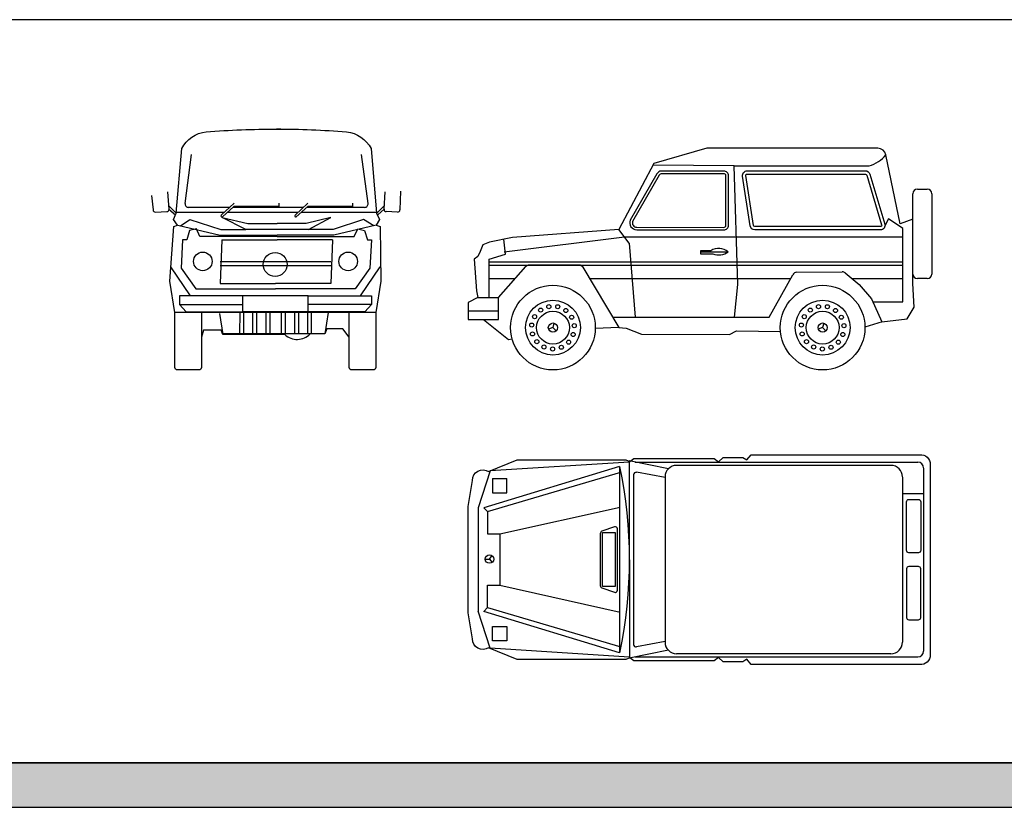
# Model space of a CAD drawing. Header units: millimetres. Extents: x 1343 to 64046, y 44602 to 77982.
# Tile 40 of 68: x 39113 to 47656, y 44602 to 51441. Entities that reach past the tile are written whole.
import ezdxf

# ---------------------------------------------------------------- set-up
doc = ezdxf.new("R2010")
doc.units = ezdxf.units.MM
doc.set_wipeout_variables(frame=1)
doc.layers.add('L1', color=7, linetype='Continuous')

# ---------------------------------------------------------------- blocks, each defined once
blk = doc.blocks.new('A$C1DC0733E')
blk.add_wipeout([(1102.2, 359), (1098.6, 315.4), (1091.1, 277.4), (1076.4, 231.9), (1056, 188.9), (1007.8, 121.5), (933.8, 58.5), (854.5, 20), (734.8, 0), (634, 14.1), (535.8, 58.5), (466.1, 116.9), (426.2, 168), (401.8, 212.1), (380.7, 269.6), (349.5, 265.2), (132.8, 438.6), (0, 438.6), (0, 586.1), (83.5, 628), (70.9, 688), (61.2, 825.2), (51.4, 962.5), (83.2, 986.1), (127.7, 1087.5), (185.1, 1109.1), (310, 1134.6), (383.3, 1149.6), (1307.2, 1220.4), (1602.2, 1777.8), (1609.5, 1791.6), (2069.5, 1924.4), (3554.4, 1924.4), (3598.5, 1908.7), (3622.9, 1868.6), (3747.4, 1269.8), (3856.8, 1309.6), (3856.8, 1529.4), (3868.5, 1557.7), (3896.8, 1569.4), (3982.9, 1569.4), (4011.2, 1557.7), (4022.9, 1529.4), (4022.9, 832.8), (4011.2, 804.6), (3982.9, 792.8), (3896.8, 792.8), (3868.5, 804.6), (3856.8, 832.8), (3856.8, 751.7), (3869.3, 544), (3807.5, 442.3), (3591.5, 418.3), (3442.2, 371.2), (3437.7, 309.9), (3428.1, 266.7), (3415.3, 229.4), (3392.4, 182.6), (3362, 138.3), (3337.1, 110.2), (3297.7, 75.3), (3253.2, 46.3), (3206.6, 24.5), (3170.6, 12.7), (3119.7, 2.8), (3074.8, 0), (3021.2, 3.9), (2985.8, 10.9), (2922.9, 32.8), (2886.2, 52.1), (2860.4, 69), (2830.7, 92.8), (2799.6, 124), (2769.7, 162.6), (2746.7, 201.9), (2726.5, 250.3), (2714.5, 295.1), (2708.8, 335.1), (2327.2, 339), (2267.5, 306.6), (1885.8, 308.8), (1504.1, 311.1), (1370.3, 363.3), (1306.7, 368)])
for p, q in [((3896.8, 1569.4), (3982.9, 1569.4)), ((3856.8, 832.8), (3856.8, 1529.4)), ((4022.9, 1529.4), (4022.9, 832.8)), ((3645.2, 1311.8), (3616.3, 1255.7)), ((1395.9, 1100.6), (1307.2, 1220.4)), ((322.2, 1004.2), (310, 1134.6)), ((2013.7, 1035.4), (2013.7, 1008.8)), ((2105, 1035.4), (2013.7, 1035.4)), ((181.7, 961.7), (322.2, 1004.2)), ((181.7, 628), (181.7, 961.7)), ((2252.1, 1023.6), (2013.7, 1023.6)), ((2013.7, 1008.8), (2122.2, 1008.8)), ((181.7, 938.2), (3769.5, 938.2)), ((181.7, 909.3), (3769.5, 909.3)), ((2610.7, 457.1), (2815.6, 827)), ((2850.2, 847.7), (3245.4, 851.3)), ((3271.4, 842.1), (3392.3, 741.4)), ((3982.9, 792.8), (3896.8, 792.8)), ((3392.3, 741.4), (3498.4, 618.6)), ((3869.3, 544), (3856.8, 751.7)), ((83.5, 628), (0, 586.1)), ((263.3, 438.6), (263.7, 628)), ((3498.4, 618.6), (3588.4, 418)), ((0, 586.1), (0, 438.6)), ((0, 513.1), (263.4, 512.6)), ((3807.5, 442.3), (3869.3, 544)), ((0, 438.6), (132.8, 438.6)), ((132.8, 438.6), (263.3, 438.6)), ((132.8, 438.6), (349.5, 265.2)), ((1253.8, 457.1), (2610.7, 457.1)), ((3588.4, 418), (3807.5, 442.3)), ((734.8, 367.4), (696.8, 354.8)), ((743.9, 406.5), (734.8, 367.4)), ((734.8, 367.4), (763.6, 339.4)), ((1306.7, 368), (1102.2, 359)), ((3074.8, 367.4), (3036.7, 354.8)), ((3083.8, 406.5), (3074.8, 367.4)), ((3074.8, 367.4), (3103.5, 339.4)), ((3591.5, 418.3), (3442.2, 371.2)), ((349.5, 265.2), (380.7, 269.6))]:
    blk.add_line(p, q)
for points in [[(3856.8, 1309.6), (3747.4, 1269.8), (3622.9, 1868.6, 0.355392), (3554.4, 1924.4), (2069.5, 1924.4), (1609.5, 1791.6), (1307.2, 1220.4), (383.3, 1149.6), (185.1, 1109.1), (127.7, 1087.5), (102.3, 1026.9), (83.2, 986.1), (51.4, 962.5), (70.9, 688), (83.5, 628), (263.7, 628), (500, 898.8, -0.216618), (530.1, 912.5), (960.6, 912.5, -0.26465), (995, 892.9), (1306.7, 368), (1370.3, 363.3), (1504.1, 311.1), (2267.5, 306.6), (2327.2, 339), (2708.8, 335.1)], [(2306.3, 1772), (3478.8, 1772, 0.157128), (3623.2, 1867.3, -2.847063)]]:
    blk.add_lwpolyline(points, format="xyb")
for points in [[(2217.9, 1215.4, 0.414214), (2257.9, 1255.4), (2257.9, 1686.3, 0.414214), (2217.9, 1726.3), (1674.4, 1726.3, 0.302811), (1637.5, 1701.6), (1406, 1299.9, 0.535142), (1461.4, 1216.8)], [(2485.4, 1215.7, -0.371746), (2445.8, 1249.8), (2379.9, 1683.5, -0.457995), (2419.4, 1729.4), (3446.7, 1729.4, -0.333443), (3485.1, 1700.6), (3614.7, 1266.9, -0.499877), (3576.3, 1215.7)], [(2217.9, 1237.9, 0.413936), (2235.4, 1255.4), (2235.4, 1686.3, 0.414214), (2217.9, 1703.8), (1674.4, 1703.8, 0.320806), (1657.8, 1691.9), (1426.3, 1290.1, 0.524431), (1461.4, 1239.3)], [(2485.4, 1244.7, -0.372733), (2474.5, 1254.1), (2408.5, 1687.8, -0.456948), (2419.4, 1700.4), (3446.7, 1700.4, -0.335224), (3457.3, 1692.4), (3586.9, 1258.7, -0.497876), (3576.3, 1244.7)]]:
    blk.add_lwpolyline(points, format="xyb", close=True)
for points in [[(2310.8, 457.1), (2337.7, 741), (2306.3, 1772), (1602.2, 1777.8)], [(3511.1, 590.2), (3769.5, 590.2), (3769.5, 1157.8), (3769.5, 1227.3), (3645.2, 1311.8)], [(310.3, 1024.6), (1354.8, 1156.1), (3769.5, 1156.1)], [(1395.9, 1100.6), (1447.2, 457.1)], [(181.7, 793.8), (408.4, 793.8)], [(1053.8, 793.8), (2797.2, 793.8)], [(3329.3, 793.8), (3769.5, 793.8)], [(3856.8, 751.7), (3856.8, 832.8)]]:
    blk.add_lwpolyline(points)
for centre, radius in [((734.8, 367.4), 367.4), ((3074.8, 367.4), 367.4), ((734.8, 367.4), 237.8), ((3074.8, 367.4), 237.8), ((628.1, 519.3), 17.7), ((699, 549.6), 17.7), ((776.2, 548.4), 17.7), ((846.2, 515.9), 17.7), ((2968, 519.3), 17.7), ((3039, 549.6), 17.7), ((3116.2, 548.4), 17.7), ((3186.2, 515.9), 17.7), ((575.5, 462.7), 17.7), ((734.8, 367.4), 142.5), ((897, 457.7), 17.7), ((2915.5, 462.7), 17.7), ((3074.8, 367.4), 142.5), ((3236.9, 457.7), 17.7), ((550.6, 389.7), 17.7), ((734.8, 367.4), 40.1), ((919.7, 384), 17.7), ((2890.5, 389.7), 17.7), ((3074.8, 367.4), 40.1), ((3259.6, 384), 17.7), ((557.4, 312.8), 17.7), ((595, 245.4), 17.7), ((870.8, 241.1), 17.7), ((910.4, 307.4), 17.7), ((2897.4, 312.8), 17.7), ((2934.9, 245.4), 17.7), ((3210.8, 241.1), 17.7), ((3250.4, 307.4), 17.7), ((656.7, 199.1), 17.7), ((732, 181.9), 17.7), ((807.7, 196.7), 17.7), ((2996.7, 199.1), 17.7), ((3071.9, 181.9), 17.7), ((3147.6, 196.7), 17.7)]:
    blk.add_circle(centre, radius)
for centre, radius, start, end in [((3896.8, 1529.4), 40, 90, 180), ((3982.9, 1529.4), 40, 0, 90), ((2174.3, 924.3), 131, 51.38587, 121.96859), ((2174.3, 1128.9), 131, 246.5378, 308.61413), ((2850.6, 807.7), 40, 90.52792, 151.01972), ((3245.8, 811.3), 40, 50.24392, 90.52792), ((3896.8, 832.8), 40, 180, 270), ((3982.9, 832.8), 40, 270, 0)]:
    blk.add_arc(centre, radius, start, end)
blk = doc.blocks.new('A$C17C223A2')
for p, q in [((1312.9, 1719.6), (134.2, 1360.2)), ((1736.4, 1698.7), (1394.8, 1766.5)), ((1394.8, 1764.9), (1398.6, 56.1)), ((1448.1, 1755.9), (3900.3, 1755.9)), ((3667.6, 1728), (1807.1, 1728)), ((168.3, 1326.3), (1323.2, 1669.2)), ((1434.7, 1647.4), (1434.7, 172)), ((1707.1, 1622.6), (1458.4, 1668.6)), ((1707.1, 1626.4), (1707.1, 193)), ((3767.6, 1626.4), (3767.6, 193)), ((3950.3, 1704.3), (3950.3, 115.1)), ((209, 1613.9), (209, 1489.1)), ((209, 1613.9), (335.9, 1613.9)), ((335.9, 1489.1), (335.9, 1613.9)), ((209, 1489.1), (335.9, 1489.1)), ((134.2, 1360.2), (168.3, 1326.3)), ((168.3, 1326.3), (168.3, 1133.8)), ((274, 1133.8), (1319.1, 1366.6)), ((168.3, 1133.8), (274, 1133.8)), ((274, 1133.8), (274, 687.2)), ((1166, 1143.9), (1273.8, 1143.9)), ((1166, 675.9), (1166, 1143.9)), ((1273.8, 1143.9), (1273.8, 675.9)), ((184.4, 914.9), (206.4, 944.4)), ((147.7, 914.9), (184.4, 914.9)), ((184.4, 914.9), (206.4, 885.5)), ((1273.8, 675.9), (1166, 675.9)), ((168.3, 494.7), (1323.2, 151.8)), ((209, 205.5), (209, 330.3)), ((209, 330.3), (335.9, 330.3)), ((335.9, 330.3), (335.9, 205.5)), ((335.9, 205.5), (209, 205.5)), ((1707.1, 198.4), (1458.4, 152.3)), ((1736.4, 122.3), (1394.8, 54.5)), ((3667.6, 93), (1807.1, 93)), ((1448.1, 65.1), (3900.3, 65.1))]:
    blk.add_line(p, q)
for points in [[(3918, 0), (2453.8, 0), (2417.1, 44.3), (2382.9, 22.9), (2210.6, 22.9), (2171.8, 59.8), (2134.8, 30.8), (1436.4, 30.8), (1402.4, 57.7), (1368.3, 43.3), (424.6, 43.3), (176.8, 144.9, -0.590762), (36, 221.1), (0, 447.8), (0, 1371.6), (36, 1598.2, -0.590762), (176.8, 1674.5), (424.6, 1776.1), (1368.3, 1776.1), (1402.4, 1761.6), (1436.4, 1788.6), (2134.8, 1788.6), (2171.8, 1759.6), (2210.6, 1796.5), (2382.9, 1796.5), (2417.1, 1775), (2453.8, 1819.4), (3918, 1819.4, -0.468554), (4008.7, 1737), (4008.7, 82.4, -0.468554)], [(3906, 1432.2, -0.414214), (3926, 1412.2), (3926, 989.8, -0.414214), (3906, 969.8), (3822.7, 969.8, -0.414214), (3802.7, 989.8), (3802.7, 1412.2, -0.414214), (3822.7, 1432.2)], [(1295.3, 645.2), (1295.3, 840.9), (1295.3, 980.1), (1295.3, 1175.8, 0.515671), (1268.8, 1194.7), (1158.9, 1156.6, 0.319548), (1145.4, 1137.7), (1145.4, 962.2), (1145.4, 858.8), (1145.4, 683.3, 0.319548), (1158.9, 664.4), (1268.8, 626.3, 0.515671)], [(3906, 387.1, 0.414214), (3926, 407.1), (3926, 829.6, 0.414214), (3906, 849.6), (3822.7, 849.6, 0.414214), (3802.7, 829.6), (3802.7, 407.1, 0.414214), (3822.7, 387.1)]]:
    blk.add_lwpolyline(points, format="xyb", close=True)
for points in [[(1394.8, 1756.7), (189.2, 1679.6), (85.5, 1360)], [(1312.9, 1719.6), (1312.9, 101.4)], [(3767.6, 1485.3), (3950.3, 1485.3)], [(85.5, 1360), (85.5, 460.9)], [(1312.9, 101.4), (134.2, 460.8), (168.3, 494.7), (168.3, 687.2), (274, 687.2), (1319.1, 454.4)], [(1394.8, 64.3), (189.2, 141.4), (85.5, 460.9)]]:
    blk.add_lwpolyline(points)
blk.add_lwpolyline([(1312.9, 1719.6, -0.103517), (1312.9, 101.4, 1.887166)], format="xyb")
blk.add_circle((184.4, 914.9), 36.7)
for centre, radius, start, end in [((1807.1, 1628), 100, 90, 180), ((3667.6, 1628), 100, 0, 90), ((3900.3, 1705.9), 50, 0, 90), ((1454.7, 1647.4), 20, 79.5085, 180), ((1454.7, 172), 20, 180, 280.4915), ((1807.1, 193), 100, 180, 270), ((3667.6, 193), 100, 270, 0), ((3900.3, 115.1), 50, 270, 0)]:
    blk.add_arc(centre, radius, start, end)
blk = doc.blocks.new('A$C316069D0')
blk.add_wipeout([(203.8, 497.8), (204.1, 16.7), (209.7, 5.9), (223.8, 0), (412.9, 0), (427, 5.9), (432.9, 20), (432.9, 284.5), (451.9, 346.6), (604.7, 346.6), (620, 307.1), (1158.3, 307.1), (1186.2, 286), (1195.9, 280.7), (1227.4, 269.2), (1256.1, 265), (1275.3, 265.3), (1307.2, 271.2), (1344, 287.8), (1375.4, 313.7), (1505, 313.9), (1521.1, 355.6), (1660.9, 355.6), (1716.6, 284.5), (1716.6, 20), (1717.5, 14), (1721.2, 7.2), (1722.5, 5.9), (1732.7, 0.4), (1736.6, 0), (1925.7, 0), (1936.5, 3.1), (1939.8, 5.9), (1945.7, 20), (1945.7, 497.8), (1989.3, 771.3), (1986.7, 1008.8), (1984, 1246.3), (1950.2, 1257.2), (1978, 1307.2), (1962.9, 1346.6), (2017.9, 1394.4), (2023, 1381.1), (2037.1, 1374.4), (2086.3, 1372.5), (2135.5, 1370.6), (2149.9, 1375.9), (2156.3, 1389.9), (2161.3, 1551.9), (2155.1, 1567.1), (2139.7, 1572.5), (2046.7, 1564.7), (2034.1, 1558.8), (2028.4, 1546.2), (2019.9, 1423.8), (1953.8, 1360.6), (1952.8, 1364.8), (1952.6, 1367.9), (1905.5, 1921.7), (1875.9, 1966.8), (1841.6, 2002.1), (1817.3, 2020.8), (1792, 2036.2), (1744.4, 2056.3), (1693, 2067.2), (1619.9, 2072.6), (1434.4, 2083.4), (1328.9, 2087.6), (1242.7, 2090), (1132.8, 2091.8), (997.8, 2091.1), (740.9, 2083.2), (603.7, 2076), (474.8, 2067.2), (427.9, 2057.6), (350.5, 2020.8), (315.3, 1992.3), (284.2, 1956.9), (262.2, 1921.7), (214.7, 1362.3), (150.6, 1423.8), (145.5, 1496.5), (142.1, 1546.2), (136.4, 1558.8), (123.8, 1564.7), (30.8, 1572.5), (9.5, 1547.4), (0, 1515.9), (6, 1462.4), (14.2, 1389.9), (20.5, 1375.9), (34.2, 1370.6), (133.4, 1374.4), (147.5, 1381.1), (152.6, 1394.4), (207.6, 1346.6), (189.8, 1307.2), (226.6, 1257.2), (192.8, 1246.3), (160.2, 771.3), (182, 634.5)])
for p, q in [((291.1, 1445.5), (348.1, 1869.4)), ((1879.3, 1445.5), (1822.4, 1869.4)), ((152.6, 1395.8), (142.1, 1546.2)), ((2017.9, 1395.8), (2028.4, 1546.2)), ((2161.3, 1551.9), (2156.3, 1389.9)), ((0, 1515.9), (14.2, 1389.9)), ((35, 1370.6), (133.4, 1374.4)), ((214.7, 1362.3), (150.6, 1423.8)), ((151.1, 1395.7), (207.6, 1346.6)), ((678.9, 1411.5), (320.9, 1411.5)), ((606.2, 1343.1), (716.6, 1446.9)), ((715.7, 1419.9), (615.4, 1328.6)), ((1319, 1411.5), (706.5, 1411.5)), ((1104.4, 1419.9), (715.7, 1419.9)), ((1104.4, 1446.9), (1104.4, 1419.9)), ((1246.3, 1343.1), (1356.7, 1446.9)), ((1355.8, 1419.9), (1255.4, 1328.6)), ((1849.6, 1411.5), (1346.5, 1411.5)), ((1744.5, 1419.9), (1355.8, 1419.9)), ((1744.5, 1446.9), (1744.5, 1419.9)), ((1955.8, 1362.3), (2019.9, 1423.8)), ((2019.4, 1395.7), (1962.9, 1346.6)), ((2135.5, 1370.6), (2037.1, 1374.4)), ((251.3, 1252), (332.1, 1307.3)), ((332.1, 1307.3), (602.4, 1219.8)), ((614.2, 1322.4), (837.3, 1270.3)), ((817.4, 1219.8), (614.2, 1322.4)), ((1556.3, 1322.4), (1342.3, 1270.3)), ((1362.2, 1219.8), (1556.3, 1322.4)), ((1838.3, 1307.3), (1577.2, 1219.8)), ((1928.3, 1252), (1838.3, 1307.3)), ((229.4, 1257.2), (595.9, 1170.2)), ((331.4, 1210.1), (306.1, 1129.2)), ((390.3, 1223.7), (331.4, 1210.1)), ((420.4, 1157.9), (390.3, 1223.7)), ((602.4, 1219.8), (817.4, 1219.8)), ((1362.2, 1219.8), (817.4, 1219.8)), ((837.3, 1270.3), (1089.8, 1270.3)), ((1342.3, 1270.3), (1089.8, 1270.3)), ((1577.2, 1219.8), (1362.2, 1219.8)), ((1950.2, 1257.2), (1583.7, 1170.2)), ((1759.2, 1157.9), (1789.3, 1223.7)), ((1789.3, 1223.7), (1848.2, 1210.1)), ((1848.2, 1210.1), (1873.4, 1129.2)), ((270, 1129.2), (256.3, 884.3)), ((306.1, 1129.2), (270, 1129.2)), ((1089.8, 1157.9), (420.4, 1157.9)), ((595.9, 1170.2), (1089.8, 1170.2)), ((609.1, 1129.1), (1089.8, 1129.1)), ((1583.7, 1170.2), (1089.8, 1170.2)), ((1089.8, 1157.9), (1759.2, 1157.9)), ((1570.5, 1129.1), (1089.8, 1129.1)), ((1873.4, 1129.2), (1909.6, 1129.2)), ((1909.6, 1129.2), (1895.9, 884.3)), ((338.6, 642.2), (168.6, 894.1)), ((256.3, 884.3), (384.2, 705.5)), ((1895.9, 884.3), (1768, 705.5)), ((1813.6, 642.2), (1983.7, 894.1)), ((384.2, 705.5), (1076.1, 705.5)), ((1768, 705.5), (1076.1, 705.5)), ((793.9, 642.2), (242.4, 642.2)), ((242.4, 642.2), (242.4, 568.7)), ((1358.3, 642.2), (793.9, 642.2)), ((793.9, 504.6), (793.9, 642.2)), ((1358.3, 642.2), (1909.8, 642.2)), ((1358.3, 504.6), (1358.3, 642.2)), ((1909.8, 642.2), (1909.8, 568.7)), ((242.4, 568.7), (793.9, 568.7)), ((242.4, 568.7), (301.9, 504.6)), ((1909.8, 568.7), (1358.3, 568.7)), ((1909.8, 568.7), (1850.3, 504.6)), ((1945.7, 497.8), (203.8, 497.8)), ((301.9, 504.6), (793.9, 504.6)), ((765.3, 497.8), (765.1, 313.8)), ((1358.3, 504.6), (793.9, 504.6)), ((799.4, 497.8), (799.2, 313.7)), ((877, 497.8), (876.8, 313.6)), ((911, 497.8), (910.8, 313.6)), ((992.9, 497.8), (992.7, 313.5)), ((1026.9, 497.8), (1026.7, 313.5)), ((1125.3, 497.8), (1125.5, 313.5)), ((1159.4, 497.8), (1159.6, 313.5)), ((1241.2, 497.8), (1241.4, 313.6)), ((1275.3, 497.8), (1275.4, 313.6)), ((1352.8, 497.8), (1353, 313.7)), ((1850.3, 504.6), (1358.3, 504.6)), ((1386.9, 497.8), (1387.1, 313.8)), ((1505, 313.9), (1375.6, 313.9))]:
    blk.add_line(p, q)
for points in [[(1158.3, 307.1), (620, 307.1), (604.7, 346.6), (451.9, 346.6), (432.9, 284.5), (432.9, 20, -0.414214), (412.9, 0), (223.8, 0, -0.414214), (203.8, 20), (203.8, 497.8), (160.2, 771.3), (192.8, 1246.3), (226.6, 1257.2), (189.8, 1307.2), (214.7, 1362.3), (262.2, 1921.7, -0.248273), (474.8, 2067.2, -0.017317), (1085.2, 2092.1, -0.018859), (1693, 2067.2, -0.248273), (1905.5, 1921.7), (1953.1, 1362.3), (1978, 1307.2), (1950.2, 1257.2), (1984, 1246.3), (1989.3, 771.3), (1945.7, 497.8), (1945.7, 20, -0.414214), (1925.7, 0), (1736.6, 0, -0.414214), (1716.6, 20), (1716.6, 284.5), (1660.9, 355.6), (1521.1, 355.6), (1505, 313.9), (617.7, 313)], [(432.9, 497.8), (432.9, 284.5, -0.414214)]]:
    blk.add_lwpolyline(points, format="xyb")
for points in [[(632.6, 1367.9), (215.2, 1367.9)], [(1272.7, 1367.9), (658.6, 1367.9)], [(1952.6, 1367.9), (1298.7, 1367.9)], [(609.1, 1129.1), (595.4, 750.8), (1076.1, 750.8)], [(1570.5, 1129.1), (1556.8, 750.8), (1076.1, 750.8)], [(1556.8, 939.7), (595.4, 939.7)], [(1556.8, 902.8), (595.4, 902.8)], [(591.1, 491.1), (620, 307.1)], [(1533.9, 497.8), (1505, 313.9)], [(1716.6, 284.5), (1716.6, 497.8)]]:
    blk.add_lwpolyline(points)
for centre, radius in [((445.3, 942.3), 80.6), ((1073.2, 916), 103.8), ((1706.9, 942.3), 80.6)]:
    blk.add_circle(centre, radius)
for centre, radius, start, end in [((34.2, 1390.6), 20, 181.78828, 272.24829), ((132.6, 1394.4), 20, 272.24829, 3.98966), ((320.9, 1441.5), 30, 172.34824, 270), ((1849.6, 1441.5), 30, 270, 7.65176), ((2037.9, 1394.4), 20, 176.01034, 267.75171), ((2136.3, 1390.6), 20, 267.75171, 358.21172), ((611.3, 1336.2), 8.61, 126.0104, 298.07511), ((1251.4, 1336.2), 8.61, 126.0104, 298.07511), ((1263.6, 417), 152.2, 226.2114, 317.34667)]:
    blk.add_arc(centre, radius, start, end)
blk = doc.blocks.new('FORMAT')
at = {"layer": 'L1', "true_color": 0x546d8e}
h = blk.add_hatch(color=155, dxfattribs=at)
h.set_gradient(color1=(68, 68, 68), color2=(84, 109, 142), tint=1)
h.paths.add_polyline_path([(3580.5, 44989.9), (3580.5, 44602.2), (64045.9, 44602.2), (64045.9, 44989.9)])
blk.add_line((64045.9, 51440.8), (3580.5, 51440.8))
at = {"layer": 'L1', "color": 155, "true_color": 0x546d8e}
for p, q in [((64045.9, 44989.9), (3580.5, 44989.9)), ((3580.5, 44989.9), (64045.9, 44989.9)), ((3580.5, 44989.9), (64045.9, 44989.9)), ((3580.5, 44989.9), (64045.9, 44989.9)), ((3580.5, 44602.2), (64045.9, 44602.2))]:
    blk.add_line(p, q, dxfattribs=at)

msp = doc.modelspace()

# ---------------------------------------------------------------- block references
for name, p in [('A$C316069D0', (40256.3, 48399.8)), ('A$C1DC0733E', (43005, 48399.8)), ('A$C17C223A2', (43005, 45843))]:
    msp.add_blockref(name, p)

# ---------------------------------------------------------------- next in the draw order: block references
at = {"layer": 'L1'}
msp.add_blockref('FORMAT', (0, 0), dxfattribs=at)

doc.saveas('drawing.dxf')
